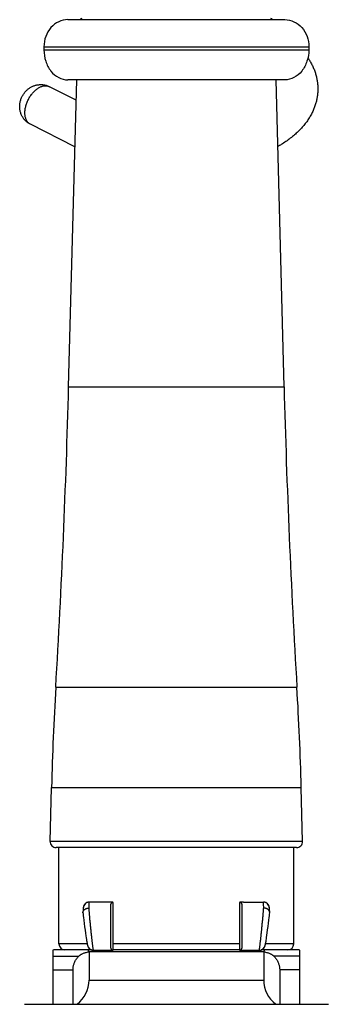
# Model space of a CAD drawing. Header units: millimetres. Extents: x 177 to 351, y 32 to 305.
# Tile 50 of 80: x 185.67 to 190.8, y 236.35 to 252.7. Entities that reach past the tile are written whole.
import ezdxf

# ---------------------------------------------------------------- set-up
doc = ezdxf.new("R2010")
doc.units = ezdxf.units.MM
doc.header["$LTSCALE"] = 30.734
doc.layers.get('0').update_dxf_attribs({"linetype": 'CONTINUOUS'})

msp = doc.modelspace()

# ---------------------------------------------------------------- linework, layer by layer
at = {"color": 7, "linetype": 'Continuous'}
for p, q in [((186.475, 252.699), (190.075, 252.699)), ((186.075, 252.249), (186.075, 252.199)), ((190.475, 252.249), (190.475, 252.199)), ((190.075, 251.699), (186.475, 251.699)), ((186.486, 246.601), (186.62, 251.699)), ((190.063, 246.601), (189.93, 251.699)), ((186.611, 251.361), (186.167, 251.586)), ((186.59, 250.587), (185.85, 250.962)), ((186.177, 239.051), (186.201, 239.949)), ((190.372, 239.051), (190.349, 239.949)), ((190.272, 238.949), (186.277, 238.949)), ((186.325, 237.349), (186.325, 238.949)), ((190.225, 237.349), (190.225, 238.949)), ((186.727, 237.933), (186.726, 237.929)), ((186.726, 237.929), (186.726, 237.925)), ((186.727, 237.937), (186.727, 237.933)), ((186.828, 238.043), (186.826, 238.043)), ((186.829, 238.043), (186.828, 238.043)), ((187.16, 238.043), (186.829, 238.043)), ((187.225, 237.244), (187.225, 238.028)), ((189.325, 238.028), (189.325, 237.244)), ((189.389, 238.043), (189.72, 238.043)), ((189.72, 238.043), (189.721, 238.043)), ((189.723, 238.043), (189.721, 238.043)), ((189.823, 237.936), (189.822, 237.939)), ((189.823, 237.932), (189.823, 237.936)), ((189.823, 237.928), (189.823, 237.932)), ((189.823, 237.924), (189.823, 237.928)), ((186.725, 237.896), (186.724, 237.883)), ((186.724, 237.883), (186.724, 237.87)), ((186.724, 237.867), (186.724, 237.87)), ((186.724, 237.867), (186.724, 237.867)), ((186.724, 237.864), (186.725, 237.853)), ((186.726, 237.914), (186.725, 237.905)), ((186.725, 237.905), (186.725, 237.896)), ((186.725, 237.853), (186.728, 237.826)), ((186.726, 237.925), (186.726, 237.921)), ((186.726, 237.921), (186.726, 237.914)), ((186.733, 237.786), (186.738, 237.743)), ((189.812, 237.744), (189.817, 237.786)), ((189.817, 237.786), (189.82, 237.816)), ((189.82, 237.816), (189.823, 237.844)), ((189.824, 237.92), (189.823, 237.924)), ((189.823, 237.844), (189.826, 237.864)), ((189.824, 237.912), (189.824, 237.92)), ((189.824, 237.903), (189.824, 237.912)), ((189.825, 237.894), (189.824, 237.903)), ((189.825, 237.879), (189.825, 237.894)), ((189.826, 237.87), (189.825, 237.879)), ((189.826, 237.867), (189.826, 237.87)), ((189.826, 237.867), (189.826, 237.867)), ((186.738, 237.743), (186.745, 237.688)), ((186.745, 237.688), (186.751, 237.634)), ((186.751, 237.634), (186.759, 237.577)), ((189.791, 237.583), (189.798, 237.636)), ((189.798, 237.636), (189.806, 237.693)), ((189.806, 237.693), (189.812, 237.744)), ((186.759, 237.577), (186.766, 237.526)), ((186.766, 237.526), (186.773, 237.482)), ((186.773, 237.482), (186.777, 237.45)), ((186.777, 237.45), (186.782, 237.423)), ((189.77, 237.432), (189.773, 237.458)), ((189.773, 237.458), (189.779, 237.494)), ((189.779, 237.494), (189.785, 237.536)), ((189.785, 237.536), (189.791, 237.583)), ((186.782, 237.423), (186.785, 237.404)), ((186.785, 237.404), (186.787, 237.387)), ((186.787, 237.387), (186.789, 237.377)), ((186.789, 237.377), (186.791, 237.367)), ((186.791, 237.367), (186.792, 237.359)), ((186.792, 237.359), (186.793, 237.353)), ((186.793, 237.353), (186.794, 237.349)), ((186.794, 237.349), (186.795, 237.344)), ((186.795, 237.344), (186.796, 237.34)), ((186.796, 237.34), (186.796, 237.337)), ((186.796, 237.337), (186.797, 237.333)), ((189.753, 237.337), (189.754, 237.34)), ((189.754, 237.343), (189.755, 237.347)), ((189.754, 237.34), (189.754, 237.343)), ((189.755, 237.347), (189.756, 237.351)), ((189.756, 237.351), (189.757, 237.355)), ((189.757, 237.355), (189.758, 237.362)), ((189.758, 237.362), (189.759, 237.37)), ((189.759, 237.37), (189.761, 237.381)), ((189.761, 237.381), (189.764, 237.395)), ((189.764, 237.395), (189.766, 237.41)), ((189.766, 237.41), (189.77, 237.432)), ((186.225, 237.245), (186.225, 236.349)), ((186.867, 237.249), (186.255, 237.249)), ((186.375, 237.249), (186.375, 237.262)), ((186.825, 237.224), (186.825, 236.749)), ((186.892, 237.244), (186.897, 237.244)), ((186.899, 237.244), (186.897, 237.244)), ((186.899, 237.244), (187.225, 237.244)), ((189.325, 237.249), (187.225, 237.249)), ((189.325, 237.244), (189.651, 237.244)), ((189.651, 237.244), (189.652, 237.244)), ((189.652, 237.244), (189.658, 237.244)), ((190.295, 237.249), (189.682, 237.249)), ((189.725, 237.224), (189.725, 236.749)), ((190.175, 237.249), (190.175, 237.262)), ((190.325, 236.349), (190.325, 237.245)), ((186.558, 236.919), (186.558, 236.349)), ((189.991, 236.919), (189.991, 236.349)), ((185.751, 236.346), (185.751, 236.349)), ((185.751, 236.349), (190.799, 236.349)), ((185.751, 236.346), (190.799, 236.346)), ((190.799, 236.346), (190.799, 236.349))]:
    msp.add_line(p, q, dxfattribs=at)
at = {"color": 9, "linetype": 'Continuous'}
for p, q in [((186.075, 252.249), (190.475, 252.249)), ((186.075, 252.199), (190.475, 252.199)), ((186.486, 246.601), (190.063, 246.601)), ((186.272, 241.612), (190.277, 241.612)), ((186.201, 239.949), (190.349, 239.949)), ((190.372, 239.051), (186.177, 239.051)), ((186.805, 237.349), (186.325, 237.349)), ((189.325, 237.349), (187.225, 237.349)), ((190.225, 237.349), (189.744, 237.349)), ((186.225, 237.147), (186.655, 237.147)), ((186.825, 237.224), (189.725, 237.224)), ((186.897, 237.246), (186.897, 237.248)), ((189.653, 237.246), (189.653, 237.248)), ((190.325, 237.147), (189.894, 237.147)), ((186.225, 236.919), (186.558, 236.919)), ((190.325, 236.919), (189.991, 236.919)), ((186.825, 236.749), (189.725, 236.749))]:
    msp.add_line(p, q, dxfattribs=at)
at = {"color": 7, "linetype": 'Continuous'}
for points in [[(186.826, 238.043), (186.821, 238.043), (186.815, 238.043), (186.81, 238.042), (186.805, 238.041), (186.8, 238.039), (186.795, 238.038), (186.79, 238.036), (186.786, 238.034), (186.781, 238.031), (186.777, 238.029), (186.773, 238.026), (186.769, 238.024), (186.766, 238.021), (186.763, 238.018), (186.76, 238.016), (186.757, 238.013), (186.754, 238.01), (186.752, 238.007), (186.749, 238.004), (186.747, 238.001), (186.745, 237.998), (186.743, 237.995), (186.742, 237.993), (186.74, 237.99), (186.739, 237.987), (186.738, 237.984), (186.736, 237.982), (186.735, 237.979), (186.734, 237.977), (186.734, 237.974), (186.733, 237.972), (186.732, 237.97), (186.732, 237.968), (186.731, 237.966), (186.731, 237.965), (186.73, 237.963), (186.73, 237.961), (186.73, 237.959), (186.729, 237.958), (186.729, 237.956), (186.729, 237.955), (186.729, 237.953), (186.729, 237.952), (186.728, 237.95), (186.728, 237.949), (186.728, 237.947), (186.728, 237.946), (186.728, 237.944), (186.728, 237.943), (186.727, 237.941), (186.727, 237.94), (186.727, 237.937)], [(189.822, 237.939), (189.822, 237.941), (189.822, 237.943), (189.822, 237.944), (189.822, 237.946), (189.822, 237.947), (189.821, 237.949), (189.821, 237.95), (189.821, 237.952), (189.821, 237.953), (189.821, 237.955), (189.82, 237.956), (189.82, 237.958), (189.82, 237.959), (189.819, 237.961), (189.819, 237.963), (189.819, 237.965), (189.818, 237.966), (189.818, 237.968), (189.817, 237.97), (189.817, 237.972), (189.816, 237.975), (189.815, 237.977), (189.814, 237.98), (189.813, 237.982), (189.812, 237.985), (189.81, 237.988), (189.809, 237.991), (189.807, 237.994), (189.805, 237.997), (189.803, 238), (189.801, 238.003), (189.798, 238.006), (189.796, 238.009), (189.793, 238.012), (189.79, 238.015), (189.787, 238.018), (189.784, 238.021), (189.78, 238.024), (189.777, 238.026), (189.773, 238.029), (189.768, 238.031), (189.764, 238.034), (189.759, 238.036), (189.754, 238.038), (189.749, 238.039), (189.744, 238.041), (189.739, 238.042), (189.734, 238.043), (189.729, 238.043), (189.723, 238.043)], [(186.728, 237.826), (186.729, 237.817), (186.733, 237.786)], [(186.797, 237.333), (186.798, 237.332), (186.798, 237.33), (186.798, 237.329), (186.799, 237.327), (186.799, 237.326), (186.799, 237.324), (186.8, 237.323), (186.8, 237.321), (186.801, 237.32), (186.801, 237.318), (186.802, 237.317), (186.802, 237.315), (186.803, 237.314), (186.803, 237.312), (186.804, 237.31), (186.805, 237.308), (186.805, 237.307), (186.806, 237.305), (186.807, 237.303), (186.808, 237.301), (186.809, 237.299), (186.81, 237.296), (186.811, 237.294), (186.813, 237.291), (186.815, 237.289), (186.816, 237.286), (186.818, 237.283), (186.821, 237.281), (186.823, 237.278), (186.825, 237.275), (186.828, 237.272), (186.831, 237.27), (186.834, 237.267), (186.837, 237.264), (186.841, 237.262), (186.845, 237.259), (186.849, 237.257), (186.853, 237.254), (186.857, 237.252), (186.862, 237.25), (186.867, 237.249), (186.871, 237.247), (186.876, 237.246), (186.882, 237.245), (186.887, 237.244), (186.892, 237.244)], [(189.658, 237.244), (189.663, 237.244), (189.668, 237.245), (189.672, 237.246), (189.677, 237.247), (189.681, 237.248), (189.686, 237.25), (189.69, 237.251), (189.694, 237.253), (189.698, 237.255), (189.701, 237.257), (189.705, 237.259), (189.708, 237.262), (189.712, 237.264), (189.715, 237.266), (189.718, 237.269), (189.72, 237.271), (189.723, 237.274), (189.725, 237.276), (189.728, 237.279), (189.73, 237.282), (189.732, 237.284), (189.734, 237.287), (189.735, 237.289), (189.737, 237.292), (189.738, 237.294), (189.74, 237.296), (189.741, 237.299), (189.742, 237.301), (189.743, 237.303), (189.744, 237.305), (189.744, 237.307), (189.745, 237.309), (189.746, 237.311), (189.747, 237.312), (189.747, 237.314), (189.748, 237.316), (189.748, 237.317), (189.749, 237.319), (189.749, 237.321), (189.75, 237.322), (189.75, 237.323), (189.75, 237.325), (189.751, 237.326), (189.751, 237.328), (189.751, 237.329), (189.752, 237.331), (189.752, 237.332), (189.752, 237.334), (189.753, 237.337)]]:
    msp.add_lwpolyline(points, dxfattribs=at)
for centre, radius, start, end in [((186.705, 252.689), 0.03, 90, 160.5288), ((189.845, 252.689), 0.03, 19.4712, 90), ((36.537, 250.528), 150, 356.59226, 358.5), ((340.012, 250.528), 150, 181.5, 183.40774), ((236.184, 238.64), 50, 176.5923, 178.5), ((140.366, 238.64), 50, 1.5, 3.4077), ((186.277, 239.049), 0.1, 178.5, 270), ((190.272, 239.049), 0.1, 270, 1.5), ((186.829, 237.944), 0.1, 90.5547, 180.0106), ((187.159, 237.128), 0.915, 86.5613, 89.9405), ((189.39, 237.128), 0.915, 90.0595, 93.4388), ((189.72, 237.944), 0.1, 359.9894, 89.4461), ((186.425, 237.349), 0.1, 180, 270), ((186.899, 237.343), 0.1, 187.4967, 269.3456), ((189.651, 237.343), 0.1, 270.6539, 352.5033), ((190.125, 237.349), 0.1, 270, 360), ((186.255, 237.099), 0.15, 90, 101.5395), ((186.8, 237.224), 0.025, 0, 90), ((186.975, 236.449), 0.786, 101.0064, 101.2078), ((189.75, 237.224), 0.025, 90, 180), ((189.575, 236.449), 0.786, 78.7895, 78.9936), ((190.295, 237.099), 0.15, 78.4605, 90), ((186.325, 236.749), 0.5, 306.8699, 360), ((190.225, 236.749), 0.5, 180, 233.1301)]:
    msp.add_arc(centre, radius, start, end, dxfattribs=at)
for points, knots in [([(186.475, 252.699), (186.422, 252.699), (186.315, 252.674), (186.182, 252.572), (186.095, 252.423), (186.075, 252.307), (186.075, 252.249)], [0, 0, 0, 0, 0.1568592, 0.3192034, 0.4890024, 0.663881, 0.663881, 0.663881, 0.663881]), ([(190.075, 252.699), (190.127, 252.699), (190.235, 252.674), (190.368, 252.572), (190.455, 252.423), (190.475, 252.307), (190.475, 252.249)], [0, 0, 0, 0, 0.1568592, 0.3192034, 0.4890024, 0.663881, 0.663881, 0.663881, 0.663881]), ([(186.075, 252.199), (186.075, 252.134), (186.094, 252.007), (186.18, 251.842), (186.312, 251.727), (186.422, 251.699), (186.475, 251.699)], [0, 0, 0, 0, 0.1937492, 0.3776815, 0.5467604, 0.7044945, 0.7044945, 0.7044945, 0.7044945]), ([(190.475, 252.199), (190.475, 252.134), (190.455, 252.007), (190.37, 251.842), (190.238, 251.727), (190.127, 251.699), (190.075, 251.699)], [0, 0, 0, 0, 0.1937492, 0.3776815, 0.5467604, 0.7044945, 0.7044945, 0.7044945, 0.7044945]), ([(190.46, 252.064), (190.472, 252.047), (190.495, 252.01), (190.527, 251.952), (190.556, 251.89), (190.579, 251.829), (190.598, 251.767), (190.611, 251.705), (190.62, 251.643), (190.624, 251.591), (190.625, 251.56), (190.625, 251.549)], [0, 0, 0, 0, 0.0626036, 0.1322936, 0.1993822, 0.265115, 0.3297492, 0.3928685, 0.455462, 0.5177891, 0.548736, 0.548736, 0.548736, 0.548736]), ([(185.673, 251.256), (185.673, 251.265), (185.673, 251.283), (185.677, 251.31), (185.682, 251.338), (185.689, 251.365), (185.698, 251.391), (185.71, 251.417), (185.722, 251.441), (185.737, 251.464), (185.752, 251.486), (185.769, 251.506), (185.787, 251.525), (185.806, 251.542), (185.826, 251.557), (185.847, 251.571), (185.868, 251.583), (185.889, 251.593), (185.911, 251.602), (185.933, 251.609), (185.956, 251.614), (185.98, 251.618), (186.003, 251.62), (186.027, 251.621), (186.051, 251.62), (186.075, 251.617), (186.098, 251.612), (186.122, 251.605), (186.144, 251.597), (186.159, 251.59), (186.167, 251.586)], [0, 0, 0, 0, 0.0265987, 0.0534099, 0.0817282, 0.1100372, 0.1382479, 0.165957, 0.1933209, 0.2206255, 0.2471071, 0.2738205, 0.2993149, 0.3249636, 0.3501326, 0.3740532, 0.398908, 0.422522, 0.4450663, 0.4686467, 0.4934698, 0.5162696, 0.5402165, 0.5636014, 0.5878503, 0.6117556, 0.6358246, 0.6601113, 0.6843314, 0.7089363, 0.7089363, 0.7089363, 0.7089363]), ([(190.625, 251.549), (190.625, 251.539), (190.624, 251.508), (190.62, 251.455), (190.611, 251.393), (190.597, 251.33), (190.578, 251.268), (190.554, 251.205), (190.525, 251.143), (190.491, 251.081), (190.451, 251.019), (190.405, 250.958), (190.354, 250.898), (190.297, 250.84), (190.235, 250.783), (190.167, 250.728), (190.095, 250.675), (190.025, 250.629), (189.979, 250.602), (189.959, 250.59)], [0, 0, 0, 0, 0.031351, 0.093855, 0.156836, 0.220753, 0.286152, 0.352801, 0.421144, 0.492333, 0.565529, 0.64129, 0.720428, 0.80189, 0.886452, 0.973647, 1.062955, 1.154965, 1.224051, 1.224051, 1.224051, 1.224051]), ([(185.85, 250.962), (185.843, 250.966), (185.828, 250.974), (185.808, 250.987), (185.788, 251.003), (185.769, 251.02), (185.752, 251.038), (185.736, 251.058), (185.722, 251.08), (185.709, 251.102), (185.698, 251.126), (185.689, 251.151), (185.682, 251.176), (185.677, 251.203), (185.673, 251.229), (185.673, 251.247), (185.673, 251.256)], [0, 0, 0, 0, 0.0246823, 0.0494519, 0.0745279, 0.0996829, 0.125002, 0.1506851, 0.1762052, 0.2022656, 0.2284934, 0.2547542, 0.2811698, 0.3078367, 0.3348518, 0.3620356, 0.3620356, 0.3620356, 0.3620356]), ([(186.724, 237.87), (186.724, 237.872), (186.724, 237.876), (186.726, 237.883), (186.728, 237.891), (186.732, 237.899), (186.737, 237.906), (186.742, 237.913), (186.749, 237.919), (186.756, 237.925), (186.765, 237.93), (186.773, 237.935), (186.783, 237.938), (186.793, 237.942), (186.803, 237.944), (186.813, 237.945), (186.82, 237.946), (186.824, 237.946)], [0, 0, 0, 0, 0.0050241, 0.0131241, 0.0213536, 0.0297237, 0.0383496, 0.0472653, 0.0564373, 0.0658384, 0.0755533, 0.0855321, 0.0956859, 0.1059682, 0.1164183, 0.126963, 0.1375202, 0.1375202, 0.1375202, 0.1375202]), ([(187.225, 237.244), (187.222, 237.244), (187.216, 237.244), (187.208, 237.248), (187.201, 237.253), (187.196, 237.261), (187.191, 237.27), (187.188, 237.282), (187.186, 237.295), (187.185, 237.31), (187.185, 237.328), (187.185, 237.348), (187.185, 237.37), (187.185, 237.393), (187.185, 237.418), (187.185, 237.445), (187.185, 237.473), (187.185, 237.502), (187.185, 237.532), (187.185, 237.562), (187.185, 237.593), (187.185, 237.624), (187.185, 237.656), (187.185, 237.687), (187.185, 237.718), (187.185, 237.748), (187.185, 237.778), (187.185, 237.807), (187.185, 237.836), (187.185, 237.862), (187.185, 237.888), (187.185, 237.912), (187.185, 237.934), (187.185, 237.955), (187.185, 237.973), (187.186, 237.989), (187.187, 238.002), (187.19, 238.014), (187.195, 238.024), (187.2, 238.032), (187.206, 238.038), (187.211, 238.041), (187.214, 238.042)], [0, 0, 0, 0, 0.0089242, 0.0173165, 0.0258305, 0.0350726, 0.045457, 0.0573278, 0.0706544, 0.0855323, 0.1029378, 0.1231451, 0.1451365, 0.1688374, 0.1940918, 0.2207368, 0.248611, 0.2775412, 0.3073488, 0.3378497, 0.3688555, 0.4001746, 0.4316136, 0.4629781, 0.4940743, 0.5247103, 0.5546968, 0.5838482, 0.6119853, 0.6389322, 0.6645264, 0.6886085, 0.7110061, 0.7316432, 0.7497475, 0.7651863, 0.778887, 0.7911022, 0.8018091, 0.8112845, 0.8199181, 0.8282806, 0.8282806, 0.8282806, 0.8282806]), ([(187.225, 238.028), (187.225, 238.029), (187.225, 238.03), (187.224, 238.033), (187.223, 238.035), (187.222, 238.037), (187.221, 238.038), (187.218, 238.041), (187.216, 238.042), (187.214, 238.042)], [0, 0, 0, 0, 0.00224498, 0.00451295, 0.00680985, 0.00908382, 0.01127602, 0.0133833, 0.01895932, 0.01895932, 0.01895932, 0.01895932]), ([(189.335, 238.042), (189.334, 238.042), (189.332, 238.041), (189.329, 238.039), (189.327, 238.037), (189.326, 238.035), (189.325, 238.033), (189.325, 238.03), (189.325, 238.029), (189.325, 238.028)], [0, 0, 0, 0, 0.0036308, 0.00772046, 0.00991282, 0.01218674, 0.01448376, 0.01675187, 0.01899677, 0.01899677, 0.01899677, 0.01899677]), ([(189.826, 237.87), (189.826, 237.872), (189.825, 237.876), (189.824, 237.883), (189.821, 237.891), (189.818, 237.899), (189.813, 237.906), (189.807, 237.913), (189.801, 237.919), (189.793, 237.925), (189.785, 237.93), (189.776, 237.935), (189.767, 237.938), (189.757, 237.942), (189.747, 237.944), (189.736, 237.945), (189.729, 237.946), (189.726, 237.946)], [0, 0, 0, 0, 0.0050241, 0.0131241, 0.0213536, 0.0297237, 0.0383496, 0.0472653, 0.0564373, 0.0658384, 0.0755533, 0.0855321, 0.0956859, 0.1059682, 0.1164183, 0.1269631, 0.1375202, 0.1375202, 0.1375202, 0.1375202]), ([(186.558, 236.919), (186.558, 236.927), (186.559, 236.942), (186.561, 236.964), (186.566, 236.986), (186.572, 237.009), (186.58, 237.031), (186.59, 237.054), (186.602, 237.078), (186.617, 237.101), (186.635, 237.125), (186.648, 237.14), (186.655, 237.147)], [0, 0, 0, 0, 0.0221663, 0.0445061, 0.0672115, 0.0904715, 0.1144792, 0.1394505, 0.1656162, 0.1932249, 0.2225491, 0.2538873, 0.2538873, 0.2538873, 0.2538873]), ([(186.655, 237.147), (186.658, 237.15), (186.665, 237.156), (186.676, 237.165), (186.689, 237.174), (186.704, 237.182), (186.722, 237.191), (186.743, 237.199), (186.766, 237.206), (186.793, 237.213), (186.812, 237.218), (186.822, 237.219)], [0, 0, 0, 0, 0.0124526, 0.0263927, 0.0419974, 0.05949, 0.079096, 0.1010707, 0.1256939, 0.1532673, 0.1841122, 0.1841122, 0.1841122, 0.1841122]), ([(189.728, 237.219), (189.738, 237.218), (189.757, 237.213), (189.783, 237.206), (189.807, 237.199), (189.827, 237.191), (189.845, 237.182), (189.861, 237.174), (189.874, 237.165), (189.885, 237.156), (189.891, 237.15), (189.894, 237.147)], [0, 0, 0, 0, 0.0308373, 0.0584046, 0.0830226, 0.1049925, 0.1245944, 0.1420839, 0.1576859, 0.1716245, 0.1840764, 0.1840764, 0.1840764, 0.1840764]), ([(189.894, 237.147), (189.901, 237.14), (189.915, 237.125), (189.932, 237.101), (189.947, 237.078), (189.96, 237.054), (189.97, 237.031), (189.978, 237.009), (189.984, 236.986), (189.988, 236.964), (189.991, 236.942), (189.991, 236.927), (189.991, 236.919)], [0, 0, 0, 0, 0.0313382, 0.0606624, 0.0882711, 0.1144368, 0.1394081, 0.1634158, 0.1866758, 0.2093812, 0.231721, 0.2538873, 0.2538873, 0.2538873, 0.2538873])]:
    msp.add_open_spline(points, degree=3, knots=knots, dxfattribs=at)
at = {"color": 9, "linetype": 'Continuous'}
for points, knots in [([(185.759, 251.151), (185.759, 251.161), (185.76, 251.18), (185.763, 251.209), (185.768, 251.239), (185.776, 251.269), (185.785, 251.299), (185.796, 251.329), (185.809, 251.359), (185.824, 251.388), (185.84, 251.415), (185.858, 251.442), (185.877, 251.467), (185.897, 251.491), (185.918, 251.512), (185.94, 251.532), (185.962, 251.549), (185.985, 251.565), (186.008, 251.577), (186.031, 251.587), (186.054, 251.595), (186.076, 251.6), (186.098, 251.602), (186.119, 251.601), (186.139, 251.597), (186.155, 251.592), (186.164, 251.588), (186.167, 251.586)], [0, 0, 0, 0, 0.0285116, 0.0579809, 0.0882953, 0.1193235, 0.1509193, 0.1829257, 0.2151777, 0.2475059, 0.2797393, 0.3117089, 0.3432503, 0.3742076, 0.404436, 0.4338061, 0.4622075, 0.4895525, 0.5157815, 0.5408673, 0.5648206, 0.5876951, 0.6095917, 0.6306609, 0.6511009, 0.6711512, 0.6800348, 0.6800348, 0.6800348, 0.6800348]), ([(185.85, 250.962), (185.847, 250.963), (185.838, 250.969), (185.824, 250.979), (185.809, 250.993), (185.796, 251.01), (185.785, 251.029), (185.776, 251.05), (185.768, 251.073), (185.763, 251.098), (185.76, 251.124), (185.759, 251.142), (185.759, 251.151)], [0, 0, 0, 0, 0.0110574, 0.0311375, 0.0516352, 0.0727857, 0.0947824, 0.1177704, 0.1418453, 0.1670558, 0.1934083, 0.2208719, 0.2208719, 0.2208719, 0.2208719]), ([(186.824, 237.946), (186.824, 237.952), (186.824, 237.963), (186.825, 237.979), (186.825, 237.994), (186.826, 238.007), (186.826, 238.018), (186.827, 238.027), (186.827, 238.033), (186.828, 238.036), (186.828, 238.037)], [0, 0, 0, 0, 0.01794228, 0.03425793, 0.04886255, 0.06168095, 0.07264813, 0.0817087, 0.08881696, 0.09162934, 0.09162934, 0.09162934, 0.09162934]), ([(186.897, 237.248), (186.897, 237.25), (186.895, 237.255), (186.894, 237.264), (186.892, 237.274), (186.891, 237.287), (186.889, 237.303), (186.886, 237.32), (186.884, 237.339), (186.881, 237.36), (186.879, 237.383), (186.876, 237.408), (186.873, 237.434), (186.87, 237.461), (186.867, 237.489), (186.864, 237.519), (186.861, 237.549), (186.858, 237.579), (186.854, 237.611), (186.851, 237.642), (186.848, 237.673), (186.845, 237.704), (186.842, 237.735), (186.839, 237.765), (186.837, 237.794), (186.834, 237.823), (186.832, 237.85), (186.83, 237.876), (186.828, 237.901), (186.826, 237.924), (186.824, 237.938), (186.824, 237.946)], [0, 0, 0, 0, 0.006175, 0.0147276, 0.0256124, 0.0387683, 0.05412, 0.0715781, 0.0910379, 0.1123823, 0.1354836, 0.1602016, 0.1863832, 0.2138669, 0.2424829, 0.2720522, 0.30239, 0.3333077, 0.3646125, 0.3961085, 0.4276005, 0.4588931, 0.4897918, 0.5201055, 0.5496486, 0.5782404, 0.6057066, 0.6318821, 0.6566096, 0.6797402, 0.7011359, 0.7011359, 0.7011359, 0.7011359]), ([(186.828, 238.037), (186.828, 238.038), (186.828, 238.04), (186.828, 238.043), (186.829, 238.043)], [0, 0, 0, 0, 0.002315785, 0.006557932, 0.006557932, 0.006557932, 0.006557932]), ([(189.335, 238.042), (189.338, 238.041), (189.343, 238.038), (189.35, 238.032), (189.355, 238.024), (189.359, 238.014), (189.362, 238.002), (189.364, 237.989), (189.365, 237.973), (189.365, 237.955), (189.365, 237.935), (189.365, 237.912), (189.365, 237.888), (189.365, 237.863), (189.365, 237.836), (189.365, 237.808), (189.365, 237.779), (189.365, 237.749), (189.365, 237.718), (189.365, 237.687), (189.365, 237.656), (189.365, 237.624), (189.365, 237.593), (189.365, 237.562), (189.365, 237.532), (189.365, 237.502), (189.365, 237.473), (189.365, 237.445), (189.365, 237.419), (189.365, 237.393), (189.365, 237.37), (189.365, 237.348), (189.365, 237.328), (189.365, 237.311), (189.364, 237.295), (189.362, 237.282), (189.358, 237.271), (189.354, 237.261), (189.348, 237.253), (189.342, 237.248), (189.334, 237.244), (189.328, 237.244), (189.325, 237.244)], [0, 0, 0, 0, 0.0083635, 0.0169983, 0.0264785, 0.0371936, 0.0493954, 0.063111, 0.0786114, 0.0965853, 0.1170636, 0.1394763, 0.1635274, 0.1891175, 0.2160544, 0.2441863, 0.2733332, 0.3033173, 0.3339525, 0.3650498, 0.3964169, 0.42786, 0.4591848, 0.4901977, 0.520707, 0.5505243, 0.579465, 0.6073513, 0.6340085, 0.6592764, 0.6829909, 0.7049999, 0.725039, 0.7424757, 0.7574919, 0.7708749, 0.7827476, 0.7931555, 0.8024086, 0.8109266, 0.8193198, 0.8282741, 0.8282741, 0.8282741, 0.8282741]), ([(189.653, 237.248), (189.653, 237.25), (189.654, 237.255), (189.655, 237.264), (189.657, 237.274), (189.659, 237.287), (189.661, 237.303), (189.663, 237.32), (189.666, 237.339), (189.668, 237.36), (189.671, 237.383), (189.674, 237.408), (189.677, 237.434), (189.68, 237.461), (189.683, 237.489), (189.686, 237.519), (189.689, 237.549), (189.692, 237.579), (189.695, 237.611), (189.698, 237.642), (189.701, 237.673), (189.704, 237.704), (189.707, 237.735), (189.71, 237.765), (189.713, 237.794), (189.715, 237.823), (189.718, 237.85), (189.72, 237.876), (189.722, 237.901), (189.724, 237.924), (189.725, 237.938), (189.726, 237.946)], [0, 0, 0, 0, 0.006175, 0.0147276, 0.0256124, 0.0387683, 0.05412, 0.0715781, 0.0910379, 0.1123823, 0.1354836, 0.1602016, 0.1863832, 0.2138669, 0.2424829, 0.2720522, 0.30239, 0.3333077, 0.3646125, 0.3961085, 0.4276005, 0.4588931, 0.4897918, 0.5201055, 0.5496486, 0.5782404, 0.6057066, 0.6318821, 0.6566096, 0.6797402, 0.7011359, 0.7011359, 0.7011359, 0.7011359]), ([(189.722, 238.037), (189.722, 238.038), (189.721, 238.04), (189.722, 238.043), (189.72, 238.043)], [0, 0, 0, 0, 0.002315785, 0.006557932, 0.006557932, 0.006557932, 0.006557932]), ([(189.726, 237.946), (189.725, 237.952), (189.725, 237.963), (189.725, 237.979), (189.724, 237.994), (189.724, 238.007), (189.723, 238.018), (189.723, 238.027), (189.722, 238.033), (189.722, 238.036), (189.722, 238.037)], [0, 0, 0, 0, 0.01794228, 0.03425793, 0.04886255, 0.06168095, 0.07264813, 0.0817087, 0.08881696, 0.09162934, 0.09162934, 0.09162934, 0.09162934])]:
    msp.add_open_spline(points, degree=3, knots=knots, dxfattribs=at)
at = {"color": 7, "linetype": 'Continuous'}
for points in [[(186.724, 237.867), (186.724, 237.866), (186.723, 237.864), (186.724, 237.864)], [(189.826, 237.867), (189.826, 237.866), (189.826, 237.864), (189.826, 237.864)]]:
    msp.add_open_spline(points, degree=3, dxfattribs=at)
at = {"color": 9, "linetype": 'Continuous'}
for points in [[(186.899, 237.244), (186.897, 237.244), (186.897, 237.245), (186.897, 237.246)], [(189.651, 237.244), (189.652, 237.244), (189.653, 237.245), (189.653, 237.246)]]:
    msp.add_open_spline(points, degree=3, dxfattribs=at)

doc.saveas('drawing.dxf')
